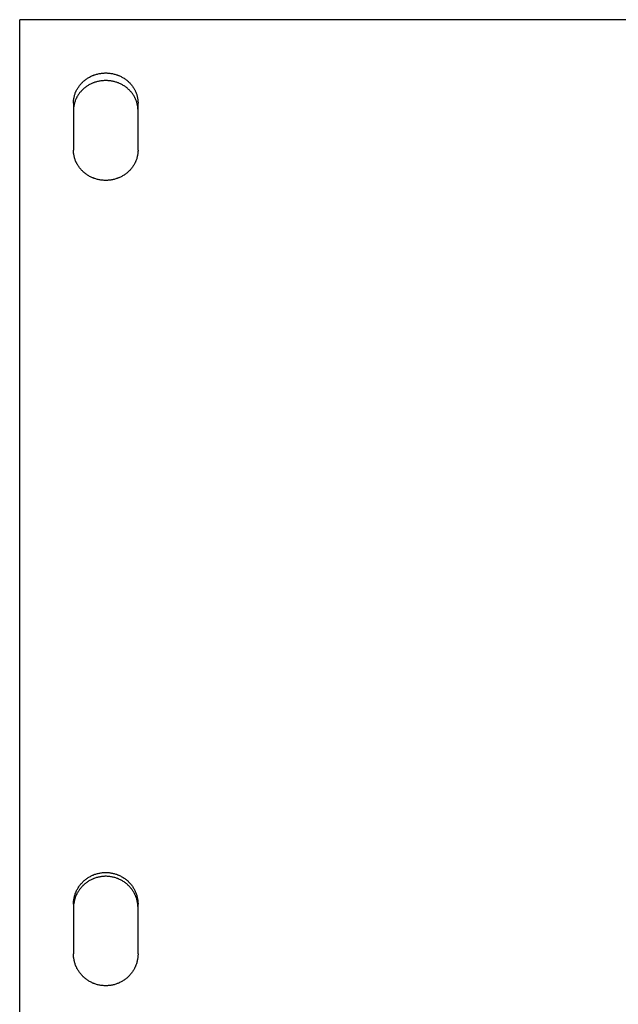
# Model space of a CAD drawing. Header units: inches. Extents: x 24 to 1128, y -69 to 748.
# Tile 114 of 256: x 168.54 to 173.76, y 303.09 to 311.67. Entities that reach past the tile are written whole.
import ezdxf

# ---------------------------------------------------------------- set-up
doc = ezdxf.new("R2010")
doc.units = ezdxf.units.IN
doc.header["$LTSCALE"] = 32
doc.header["$MEASUREMENT"] = 0
doc.layers.add('Visible (ANSI)', color=7, linetype='Continuous', lineweight=30)

msp = doc.modelspace()

# ---------------------------------------------------------------- linework, layer by layer
at = {"layer": 'Visible (ANSI)'}
for p, q in [((184.54037, 311.67132), (168.54037, 311.67132)), ((168.54037, 295.50722), (168.54037, 311.67132)), ((169.00912, 310.94441), (169.00912, 310.53476)), ((169.57162, 310.53476), (169.57162, 310.94441)), ((169.00912, 303.96076), (169.00912, 303.52877)), ((169.57162, 303.52877), (169.57162, 303.96076))]:
    msp.add_line(p, q, dxfattribs=at)
for points, knots in [([(169.00912, 310.94441), (169.00912, 310.949), (169.00925, 310.95358), (169.0095, 310.95816), (169.00976, 310.96274), (169.01015, 310.96731), (169.01066, 310.97187), (169.01117, 310.97643), (169.01181, 310.98098), (169.01258, 310.9855), (169.01335, 310.99003), (169.01424, 310.99454), (169.01527, 310.99902), (169.01629, 311.0035), (169.01743, 311.00796), (169.0187, 311.01239), (169.01997, 311.01681), (169.02137, 311.02121), (169.02288, 311.02557), (169.0244, 311.02992), (169.02604, 311.03424), (169.0278, 311.03852), (169.02859, 311.04044), (169.0294, 311.04235), (169.03024, 311.04425), (169.03127, 311.04659), (169.03233, 311.04891), (169.03343, 311.05122), (169.03543, 311.05541), (169.03755, 311.05954), (169.03977, 311.06362), (169.042, 311.0677), (169.04435, 311.07173), (169.0468, 311.07569), (169.04925, 311.07966), (169.05182, 311.08357), (169.05449, 311.0874), (169.05717, 311.09124), (169.05995, 311.09502), (169.06283, 311.09872), (169.06572, 311.10243), (169.06871, 311.10606), (169.0718, 311.10962), (169.07488, 311.11317), (169.07807, 311.11665), (169.08136, 311.12006), (169.08464, 311.12346), (169.08802, 311.12678), (169.0915, 311.13002), (169.09166, 311.13017), (169.09182, 311.13032), (169.09198, 311.13047), (169.0953, 311.13355), (169.0987, 311.13655), (169.10218, 311.13947), (169.10583, 311.14253), (169.10956, 311.1455), (169.11337, 311.14838), (169.11719, 311.15126), (169.12108, 311.15405), (169.12505, 311.15674), (169.12903, 311.15943), (169.13307, 311.16202), (169.13719, 311.16451), (169.1413, 311.167), (169.14549, 311.16939), (169.14974, 311.17168), (169.15399, 311.17397), (169.15831, 311.17615), (169.16268, 311.17823), (169.16705, 311.1803), (169.17149, 311.18227), (169.17597, 311.18413), (169.17864, 311.18524), (169.18132, 311.1863), (169.18402, 311.18733), (169.18586, 311.18803), (169.18772, 311.18872), (169.18958, 311.18938), (169.19417, 311.19102), (169.19879, 311.19255), (169.20346, 311.19396), (169.20813, 311.19538), (169.21284, 311.19668), (169.21758, 311.19786), (169.22232, 311.19904), (169.22709, 311.20011), (169.23189, 311.20106), (169.23669, 311.20201), (169.24152, 311.20285), (169.24637, 311.20356), (169.25122, 311.20428), (169.25609, 311.20487), (169.26097, 311.20535), (169.26585, 311.20583), (169.27074, 311.20619), (169.27565, 311.20643), (169.28055, 311.20667), (169.28546, 311.20679), (169.29037, 311.20679), (169.29104, 311.20679), (169.29171, 311.20678), (169.29238, 311.20678), (169.29662, 311.20675), (169.30086, 311.20663), (169.30509, 311.20643), (169.30999, 311.20619), (169.31489, 311.20583), (169.31977, 311.20535), (169.32465, 311.20487), (169.32952, 311.20428), (169.33437, 311.20356), (169.33922, 311.20285), (169.34404, 311.20201), (169.34884, 311.20106), (169.35365, 311.20011), (169.35842, 311.19904), (169.36316, 311.19786), (169.3679, 311.19668), (169.37261, 311.19538), (169.37728, 311.19396), (169.38194, 311.19255), (169.38657, 311.19102), (169.39116, 311.18938), (169.39308, 311.1887), (169.39498, 311.18799), (169.39688, 311.18727), (169.39953, 311.18626), (169.40216, 311.18522), (169.40476, 311.18413), (169.40925, 311.18227), (169.41368, 311.1803), (169.41805, 311.17823), (169.42243, 311.17615), (169.42675, 311.17397), (169.43099, 311.17168), (169.43525, 311.16939), (169.43943, 311.167), (169.44355, 311.16451), (169.44767, 311.16202), (169.45171, 311.15943), (169.45568, 311.15674), (169.45965, 311.15405), (169.46355, 311.15126), (169.46737, 311.14838), (169.47118, 311.1455), (169.47491, 311.14253), (169.47856, 311.13947), (169.48056, 311.13779), (169.48253, 311.13609), (169.48448, 311.13435), (169.48609, 311.13293), (169.48767, 311.13148), (169.48924, 311.13002), (169.49272, 311.12678), (169.4961, 311.12346), (169.49938, 311.12006), (169.50267, 311.11665), (169.50585, 311.11317), (169.50894, 311.10962), (169.51203, 311.10606), (169.51502, 311.10243), (169.51791, 311.09872), (169.52079, 311.09502), (169.52357, 311.09125), (169.52625, 311.0874), (169.52892, 311.08357), (169.53148, 311.07966), (169.53394, 311.07569), (169.53639, 311.07173), (169.53873, 311.0677), (169.54097, 311.06362), (169.54271, 311.06043), (169.54438, 311.05721), (169.54598, 311.05395), (169.54643, 311.05304), (169.54687, 311.05213), (169.5473, 311.05122), (169.5493, 311.04703), (169.55118, 311.0428), (169.55294, 311.03852), (169.5547, 311.03425), (169.55634, 311.02993), (169.55785, 311.02557), (169.55937, 311.02121), (169.56077, 311.01682), (169.56204, 311.01239), (169.56318, 311.00839), (169.56423, 311.00437), (169.56517, 311.00032), (169.56527, 310.99989), (169.56537, 310.99946), (169.56547, 310.99902), (169.56649, 310.99454), (169.56739, 310.99003), (169.56816, 310.9855), (169.56892, 310.98097), (169.56957, 310.97643), (169.57008, 310.97187), (169.57059, 310.96731), (169.57098, 310.96274), (169.57123, 310.95816), (169.57149, 310.95358), (169.57162, 310.94899), (169.57162, 310.94441)], [0, 0, 0, 0, 0.0375338, 0.0375338, 0.0375338, 0.0751179, 0.0751179, 0.0751179, 0.1127326, 0.1127326, 0.1127326, 0.1503562, 0.1503562, 0.1503562, 0.1879645, 0.1879645, 0.1879645, 0.2255309, 0.2255309, 0.2255309, 0.2630259, 0.2630259, 0.2630259, 0.2798106, 0.2798106, 0.2798106, 0.3004493, 0.3004493, 0.3004493, 0.3379287, 0.3379287, 0.3379287, 0.3754615, 0.3754615, 0.3754615, 0.4130229, 0.4130229, 0.4130229, 0.450587, 0.450587, 0.450587, 0.4881274, 0.4881274, 0.4881274, 0.5256175, 0.5256175, 0.5256175, 0.5630318, 0.5630318, 0.5630318, 0.564774, 0.564774, 0.564774, 0.6004411, 0.6004411, 0.6004411, 0.6379268, 0.6379268, 0.6379268, 0.6754533, 0.6754533, 0.6754533, 0.7129876, 0.7129876, 0.7129876, 0.7505009, 0.7505009, 0.7505009, 0.7879694, 0.7879694, 0.7879694, 0.8253763, 0.8253763, 0.8253763, 0.8475498, 0.8475498, 0.8475498, 0.8627288, 0.8627288, 0.8627288, 0.9001555, 0.9001555, 0.9001555, 0.9376465, 0.9376465, 0.9376465, 0.975161, 0.975161, 0.975161, 1.0126663, 1.0126663, 1.0126663, 1.0501387, 1.0501387, 1.0501387, 1.0875623, 1.0875623, 1.0875623, 1.1249275, 1.1249275, 1.1249275, 1.1300195, 1.1300195, 1.1300195, 1.1622761, 1.1622761, 1.1622761, 1.1996813, 1.1996813, 1.1996813, 1.2371359, 1.2371359, 1.2371359, 1.274625, 1.274625, 1.274625, 1.3121256, 1.3121256, 1.3121256, 1.349606, 1.349606, 1.349606, 1.3870263, 1.3870263, 1.3870263, 1.4026421, 1.4026421, 1.4026421, 1.4243744, 1.4243744, 1.4243744, 1.4617728, 1.4617728, 1.4617728, 1.4992285, 1.4992285, 1.4992285, 1.5367238, 1.5367238, 1.5367238, 1.5742344, 1.5742344, 1.5742344, 1.6117307, 1.6117307, 1.6117307, 1.6491793, 1.6491793, 1.6491793, 1.6696603, 1.6696603, 1.6696603, 1.6865644, 1.6865644, 1.6865644, 1.7240046, 1.7240046, 1.7240046, 1.7615052, 1.7615052, 1.7615052, 1.7990407, 1.7990407, 1.7990407, 1.8365849, 1.8365849, 1.8365849, 1.8741116, 1.8741116, 1.8741116, 1.9115949, 1.9115949, 1.9115949, 1.9408536, 1.9408536, 1.9408536, 1.9490138, 1.9490138, 1.9490138, 1.9864405, 1.9864405, 1.9864405, 2.023891, 2.023891, 2.023891, 2.0613394, 2.0613394, 2.0613394, 2.0951394, 2.0951394, 2.0951394, 2.0987624, 2.0987624, 2.0987624, 2.1362026, 2.1362026, 2.1362026, 2.1736806, 2.1736806, 2.1736806, 2.211174, 2.211174, 2.211174, 2.2486619, 2.2486619, 2.2486619, 2.2486619]), ([(169.57162, 310.87944), (169.57162, 310.884), (169.57149, 310.88857), (169.57123, 310.89312), (169.57098, 310.89768), (169.57059, 310.90223), (169.57008, 310.90677), (169.56957, 310.91131), (169.56892, 310.91583), (169.56816, 310.92034), (169.56739, 310.92484), (169.56649, 310.92933), (169.56547, 310.93379), (169.56445, 310.93825), (169.56331, 310.94269), (169.56204, 310.9471), (169.56077, 310.9515), (169.55937, 310.95587), (169.55785, 310.96022), (169.55634, 310.96455), (169.5547, 310.96885), (169.55294, 310.97311), (169.55221, 310.97487), (169.55147, 310.97662), (169.5507, 310.97836), (169.54961, 310.98084), (169.54848, 310.9833), (169.5473, 310.98574), (169.54531, 310.98991), (169.54319, 310.99403), (169.54097, 310.99809), (169.53873, 311.00215), (169.53639, 311.00616), (169.53394, 311.0101), (169.53148, 311.01405), (169.52892, 311.01794), (169.52625, 311.02176), (169.52357, 311.02558), (169.52079, 311.02934), (169.51791, 311.03303), (169.51502, 311.03671), (169.51203, 311.04033), (169.50894, 311.04387), (169.50585, 311.04741), (169.50267, 311.05087), (169.49938, 311.05426), (169.49615, 311.05759), (169.49283, 311.06084), (169.48941, 311.06402), (169.48588, 311.0673), (169.48226, 311.07048), (169.47856, 311.07358), (169.47491, 311.07663), (169.47118, 311.07959), (169.46737, 311.08245), (169.46355, 311.08532), (169.45965, 311.08809), (169.45568, 311.09077), (169.45171, 311.09344), (169.44767, 311.09602), (169.44355, 311.0985), (169.43943, 311.10098), (169.43525, 311.10336), (169.43099, 311.10564), (169.42675, 311.10791), (169.42243, 311.11009), (169.41805, 311.11215), (169.41368, 311.11422), (169.40925, 311.11618), (169.40476, 311.11803), (169.40232, 311.11904), (169.39986, 311.12002), (169.39738, 311.12097), (169.39532, 311.12175), (169.39324, 311.12252), (169.39116, 311.12326), (169.38657, 311.12489), (169.38194, 311.12641), (169.37728, 311.12782), (169.37261, 311.12922), (169.3679, 311.13052), (169.36316, 311.13169), (169.35842, 311.13287), (169.35365, 311.13394), (169.34884, 311.13488), (169.34404, 311.13583), (169.33922, 311.13666), (169.33437, 311.13737), (169.32952, 311.13808), (169.32465, 311.13868), (169.31977, 311.13915), (169.31489, 311.13963), (169.30999, 311.13998), (169.30509, 311.14022), (169.30019, 311.14046), (169.29528, 311.14058), (169.29037, 311.14058), (169.28978, 311.14058), (169.28919, 311.14058), (169.2886, 311.14058), (169.28428, 311.14055), (169.27996, 311.14043), (169.27565, 311.14022), (169.27074, 311.13998), (169.26585, 311.13963), (169.26097, 311.13915), (169.25609, 311.13868), (169.25122, 311.13808), (169.24637, 311.13737), (169.24152, 311.13666), (169.23669, 311.13583), (169.23189, 311.13488), (169.22709, 311.13394), (169.22232, 311.13287), (169.21758, 311.13169), (169.21284, 311.13052), (169.20813, 311.12922), (169.20346, 311.12782), (169.19879, 311.12641), (169.19417, 311.12489), (169.18958, 311.12326), (169.18758, 311.12255), (169.18559, 311.12182), (169.18361, 311.12106), (169.18105, 311.12009), (169.1785, 311.11908), (169.17597, 311.11803), (169.17149, 311.11618), (169.16706, 311.11422), (169.16268, 311.11215), (169.15831, 311.11009), (169.15399, 311.10791), (169.14974, 311.10564), (169.14549, 311.10336), (169.14131, 311.10098), (169.13719, 311.0985), (169.13307, 311.09602), (169.12903, 311.09344), (169.12505, 311.09077), (169.12109, 311.08809), (169.11719, 311.08532), (169.11337, 311.08245), (169.10956, 311.07959), (169.10583, 311.07663), (169.10218, 311.07358), (169.10003, 311.07178), (169.09791, 311.06996), (169.09582, 311.0681), (169.09437, 311.06681), (169.09292, 311.0655), (169.0915, 311.06417), (169.08802, 311.06095), (169.08464, 311.05764), (169.08136, 311.05426), (169.07807, 311.05087), (169.07488, 311.04741), (169.0718, 311.04387), (169.06871, 311.04033), (169.06572, 311.03671), (169.06283, 311.03303), (169.05995, 311.02934), (169.05717, 311.02558), (169.05449, 311.02176), (169.05182, 311.01794), (169.04926, 311.01405), (169.0468, 311.0101), (169.04435, 311.00616), (169.042, 311.00215), (169.03977, 310.99809), (169.03794, 310.99474), (169.03618, 310.99135), (169.03449, 310.98793), (169.03414, 310.9872), (169.03378, 310.98647), (169.03343, 310.98574), (169.03144, 310.98158), (169.02956, 310.97736), (169.0278, 310.97311), (169.02604, 310.96885), (169.0244, 310.96455), (169.02288, 310.96022), (169.02137, 310.95588), (169.01997, 310.9515), (169.0187, 310.9471), (169.01753, 310.94303), (169.01646, 310.93893), (169.0155, 310.9348), (169.01542, 310.93447), (169.01534, 310.93413), (169.01527, 310.93379), (169.01424, 310.92933), (169.01335, 310.92484), (169.01258, 310.92034), (169.01181, 310.91583), (169.01117, 310.91131), (169.01066, 310.90677), (169.01015, 310.90223), (169.00976, 310.89768), (169.0095, 310.89312), (169.00925, 310.88857), (169.00912, 310.884), (169.00912, 310.87944)], [0, 0, 0, 0, 0.0373586, 0.0373586, 0.0373586, 0.0747701, 0.0747701, 0.0747701, 0.1122148, 0.1122148, 0.1122148, 0.1496709, 0.1496709, 0.1496709, 0.1871144, 0.1871144, 0.1871144, 0.2245187, 0.2245187, 0.2245187, 0.2618544, 0.2618544, 0.2618544, 0.2772413, 0.2772413, 0.2772413, 0.2991263, 0.2991263, 0.2991263, 0.3364637, 0.3364637, 0.3364637, 0.3738614, 0.3738614, 0.3738614, 0.4112945, 0.4112945, 0.4112945, 0.448737, 0.448737, 0.448737, 0.4861623, 0.4861623, 0.4861623, 0.5235439, 0.5235439, 0.5235439, 0.5602595, 0.5602595, 0.5602595, 0.5981821, 0.5981821, 0.5981821, 0.6355906, 0.6355906, 0.6355906, 0.6730459, 0.6730459, 0.6730459, 0.7105155, 0.7105155, 0.7105155, 0.7479705, 0.7479705, 0.7479705, 0.7853877, 0.7853877, 0.7853877, 0.8227503, 0.8227503, 0.8227503, 0.8431011, 0.8431011, 0.8431011, 0.8600691, 0.8600691, 0.8600691, 0.8974681, 0.8974681, 0.8974681, 0.9349314, 0.9349314, 0.9349314, 0.9724193, 0.9724193, 0.9724193, 1.0099003, 1.0099003, 1.0099003, 1.0473516, 1.0473516, 1.0473516, 1.0847584, 1.0847584, 1.0847584, 1.1221121, 1.1221121, 1.1221121, 1.1266091, 1.1266091, 1.1266091, 1.1594519, 1.1594519, 1.1594519, 1.1968422, 1.1968422, 1.1968422, 1.2342763, 1.2342763, 1.2342763, 1.2717406, 1.2717406, 1.2717406, 1.3092132, 1.3092132, 1.3092132, 1.3466636, 1.3466636, 1.3466636, 1.3840531, 1.3840531, 1.3840531, 1.4003166, 1.4003166, 1.4003166, 1.4213674, 1.4213674, 1.4213674, 1.4587246, 1.4587246, 1.4587246, 1.4961321, 1.4961321, 1.4961321, 1.5335722, 1.5335722, 1.5335722, 1.5710203, 1.5710203, 1.5710203, 1.6084468, 1.6084468, 1.6084468, 1.6458183, 1.6458183, 1.6458183, 1.667778, 1.667778, 1.667778, 1.6831155, 1.6831155, 1.6831155, 1.7204555, 1.7204555, 1.7204555, 1.7578485, 1.7578485, 1.7578485, 1.795269, 1.795269, 1.795269, 1.8326911, 1.8326911, 1.8326911, 1.8700886, 1.8700886, 1.8700886, 1.9074359, 1.9074359, 1.9074359, 1.9381946, 1.9381946, 1.9381946, 1.944711, 1.944711, 1.944711, 1.981984, 1.981984, 1.981984, 2.0192766, 2.0192766, 2.0192766, 2.0565625, 2.0565625, 2.0565625, 2.0910087, 2.0910087, 2.0910087, 2.093818, 2.093818, 2.093818, 2.131085, 2.131085, 2.131085, 2.1683881, 2.1683881, 2.1683881, 2.205705, 2.205705, 2.205705, 2.243015, 2.243015, 2.243015, 2.243015]), ([(169.57162, 310.53476), (169.57162, 310.53015), (169.57149, 310.52554), (169.57123, 310.52094), (169.57098, 310.51634), (169.57059, 310.51175), (169.57008, 310.50717), (169.56957, 310.50258), (169.56892, 310.49801), (169.56816, 310.49346), (169.56739, 310.48891), (169.56649, 310.48438), (169.56547, 310.47987), (169.56445, 310.47536), (169.56331, 310.47088), (169.56204, 310.46642), (169.56077, 310.46197), (169.55937, 310.45755), (169.55785, 310.45317), (169.55634, 310.44879), (169.5547, 310.44444), (169.55294, 310.44013), (169.55215, 310.4382), (169.55134, 310.43628), (169.5505, 310.43436), (169.54947, 310.43201), (169.5484, 310.42967), (169.5473, 310.42735), (169.54531, 310.42313), (169.54319, 310.41897), (169.54097, 310.41486), (169.53874, 310.41075), (169.53639, 310.4067), (169.53394, 310.4027), (169.53148, 310.39871), (169.52892, 310.39477), (169.52625, 310.39091), (169.52357, 310.38704), (169.52079, 310.38323), (169.51791, 310.3795), (169.51502, 310.37577), (169.51203, 310.37211), (169.50894, 310.36852), (169.50585, 310.36494), (169.50267, 310.36143), (169.49938, 310.35799), (169.4961, 310.35457), (169.49272, 310.35122), (169.48924, 310.34795), (169.48908, 310.3478), (169.48892, 310.34765), (169.48876, 310.3475), (169.48544, 310.34439), (169.48204, 310.34136), (169.47856, 310.33842), (169.47491, 310.33533), (169.47118, 310.33233), (169.46737, 310.32943), (169.46355, 310.32652), (169.45965, 310.32371), (169.45568, 310.321), (169.45171, 310.31829), (169.44767, 310.31567), (169.44355, 310.31315), (169.43943, 310.31064), (169.43525, 310.30823), (169.43099, 310.30592), (169.42675, 310.30361), (169.42243, 310.30141), (169.41805, 310.29931), (169.41368, 310.29721), (169.40925, 310.29523), (169.40476, 310.29335), (169.4021, 310.29223), (169.39942, 310.29115), (169.39672, 310.29012), (169.39488, 310.28941), (169.39302, 310.28872), (169.39116, 310.28804), (169.38657, 310.28639), (169.38194, 310.28485), (169.37728, 310.28342), (169.37261, 310.28199), (169.3679, 310.28068), (169.36316, 310.27948), (169.35842, 310.27829), (169.35365, 310.27721), (169.34884, 310.27625), (169.34404, 310.27529), (169.33922, 310.27445), (169.33437, 310.27373), (169.32952, 310.273), (169.32465, 310.2724), (169.31977, 310.27192), (169.31489, 310.27143), (169.30999, 310.27107), (169.30509, 310.27083), (169.30019, 310.27059), (169.29528, 310.27047), (169.29037, 310.27047), (169.2897, 310.27047), (169.28903, 310.27047), (169.28836, 310.27047), (169.28412, 310.2705), (169.27988, 310.27062), (169.27565, 310.27083), (169.27074, 310.27107), (169.26585, 310.27143), (169.26097, 310.27192), (169.25609, 310.2724), (169.25122, 310.273), (169.24637, 310.27373), (169.24152, 310.27445), (169.23669, 310.27529), (169.23189, 310.27625), (169.22709, 310.27721), (169.22232, 310.27829), (169.21758, 310.27948), (169.21284, 310.28068), (169.20813, 310.28199), (169.20346, 310.28342), (169.19879, 310.28485), (169.19417, 310.28639), (169.18958, 310.28804), (169.18766, 310.28874), (169.18576, 310.28945), (169.18386, 310.29018), (169.18121, 310.2912), (169.17858, 310.29225), (169.17597, 310.29335), (169.17149, 310.29523), (169.16705, 310.29721), (169.16268, 310.29931), (169.15831, 310.30141), (169.15399, 310.30361), (169.14974, 310.30592), (169.14549, 310.30823), (169.14131, 310.31064), (169.13719, 310.31315), (169.13307, 310.31567), (169.12903, 310.31828), (169.12505, 310.321), (169.12108, 310.32371), (169.11719, 310.32652), (169.11337, 310.32943), (169.10956, 310.33233), (169.10583, 310.33533), (169.10218, 310.33842), (169.10018, 310.34011), (169.09821, 310.34183), (169.09626, 310.34358), (169.09465, 310.34502), (169.09306, 310.34648), (169.0915, 310.34795), (169.08802, 310.35122), (169.08464, 310.35457), (169.08136, 310.35799), (169.07807, 310.36143), (169.07488, 310.36494), (169.0718, 310.36852), (169.06871, 310.37211), (169.06572, 310.37577), (169.06283, 310.3795), (169.05995, 310.38323), (169.05717, 310.38704), (169.05449, 310.39091), (169.05182, 310.39477), (169.04926, 310.39871), (169.0468, 310.4027), (169.04435, 310.4067), (169.042, 310.41075), (169.03977, 310.41486), (169.03803, 310.41807), (169.03636, 310.42132), (169.03476, 310.4246), (169.03431, 310.42551), (169.03387, 310.42643), (169.03343, 310.42735), (169.03144, 310.43156), (169.02956, 310.43583), (169.0278, 310.44013), (169.02604, 310.44443), (169.0244, 310.44878), (169.02288, 310.45317), (169.02137, 310.45755), (169.01997, 310.46197), (169.0187, 310.46642), (169.01756, 310.47044), (169.01651, 310.47449), (169.01557, 310.47856), (169.01546, 310.479), (169.01536, 310.47943), (169.01527, 310.47987), (169.01424, 310.48438), (169.01335, 310.48891), (169.01258, 310.49346), (169.01181, 310.49802), (169.01117, 310.50259), (169.01066, 310.50717), (169.01015, 310.51175), (169.00976, 310.51634), (169.0095, 310.52094), (169.00925, 310.52554), (169.00912, 310.53015), (169.00912, 310.53476)], [0, 0, 0, 0, 0.0375338, 0.0375338, 0.0375338, 0.0751179, 0.0751179, 0.0751179, 0.1127326, 0.1127326, 0.1127326, 0.1503562, 0.1503562, 0.1503562, 0.1879645, 0.1879645, 0.1879645, 0.2255309, 0.2255309, 0.2255309, 0.2630259, 0.2630259, 0.2630259, 0.2798106, 0.2798106, 0.2798106, 0.3004493, 0.3004493, 0.3004493, 0.3379287, 0.3379287, 0.3379287, 0.3754615, 0.3754615, 0.3754615, 0.4130229, 0.4130229, 0.4130229, 0.450587, 0.450587, 0.450587, 0.4881274, 0.4881274, 0.4881274, 0.5256175, 0.5256175, 0.5256175, 0.5630318, 0.5630318, 0.5630318, 0.564774, 0.564774, 0.564774, 0.6004411, 0.6004411, 0.6004411, 0.6379268, 0.6379268, 0.6379268, 0.6754533, 0.6754533, 0.6754533, 0.7129876, 0.7129876, 0.7129876, 0.7505009, 0.7505009, 0.7505009, 0.7879694, 0.7879694, 0.7879694, 0.8253763, 0.8253763, 0.8253763, 0.8475498, 0.8475498, 0.8475498, 0.8627288, 0.8627288, 0.8627288, 0.9001555, 0.9001555, 0.9001555, 0.9376465, 0.9376465, 0.9376465, 0.975161, 0.975161, 0.975161, 1.0126663, 1.0126663, 1.0126663, 1.0501387, 1.0501387, 1.0501387, 1.0875623, 1.0875623, 1.0875623, 1.1249275, 1.1249275, 1.1249275, 1.1300195, 1.1300195, 1.1300195, 1.1622761, 1.1622761, 1.1622761, 1.1996813, 1.1996813, 1.1996813, 1.2371359, 1.2371359, 1.2371359, 1.274625, 1.274625, 1.274625, 1.3121256, 1.3121256, 1.3121256, 1.349606, 1.349606, 1.349606, 1.3870263, 1.3870263, 1.3870263, 1.4026421, 1.4026421, 1.4026421, 1.4243744, 1.4243744, 1.4243744, 1.4617728, 1.4617728, 1.4617728, 1.4992285, 1.4992285, 1.4992285, 1.5367238, 1.5367238, 1.5367238, 1.5742344, 1.5742344, 1.5742344, 1.6117307, 1.6117307, 1.6117307, 1.6491793, 1.6491793, 1.6491793, 1.6696603, 1.6696603, 1.6696603, 1.6865644, 1.6865644, 1.6865644, 1.7240046, 1.7240046, 1.7240046, 1.7615052, 1.7615052, 1.7615052, 1.7990407, 1.7990407, 1.7990407, 1.8365849, 1.8365849, 1.8365849, 1.8741116, 1.8741116, 1.8741116, 1.9115949, 1.9115949, 1.9115949, 1.9408536, 1.9408536, 1.9408536, 1.9490138, 1.9490138, 1.9490138, 1.9864405, 1.9864405, 1.9864405, 2.023891, 2.023891, 2.023891, 2.0613394, 2.0613394, 2.0613394, 2.0951394, 2.0951394, 2.0951394, 2.0987624, 2.0987624, 2.0987624, 2.1362026, 2.1362026, 2.1362026, 2.1736806, 2.1736806, 2.1736806, 2.211174, 2.211174, 2.211174, 2.2486619, 2.2486619, 2.2486619, 2.2486619]), ([(169.00912, 303.96076), (169.00912, 303.96561), (169.00925, 303.97045), (169.0095, 303.97528), (169.00976, 303.98012), (169.01015, 303.98495), (169.01066, 303.98976), (169.01117, 303.99457), (169.01181, 303.99937), (169.01258, 304.00415), (169.01335, 304.00894), (169.01424, 304.0137), (169.01527, 304.01843), (169.01629, 304.02317), (169.01743, 304.02787), (169.0187, 304.03255), (169.01997, 304.03722), (169.02137, 304.04186), (169.02288, 304.04647), (169.0244, 304.05107), (169.02604, 304.05563), (169.0278, 304.06016), (169.02859, 304.06218), (169.0294, 304.0642), (169.03024, 304.06621), (169.03127, 304.06868), (169.03233, 304.07113), (169.03343, 304.07357), (169.03543, 304.07799), (169.03755, 304.08236), (169.03977, 304.08667), (169.042, 304.09098), (169.04435, 304.09524), (169.0468, 304.09942), (169.04925, 304.10362), (169.05182, 304.10774), (169.05449, 304.1118), (169.05717, 304.11586), (169.05995, 304.11985), (169.06283, 304.12376), (169.06572, 304.12767), (169.06871, 304.13151), (169.0718, 304.13527), (169.07488, 304.13903), (169.07807, 304.14271), (169.08136, 304.14631), (169.08464, 304.1499), (169.08802, 304.15341), (169.0915, 304.15683), (169.09166, 304.15699), (169.09182, 304.15715), (169.09198, 304.15731), (169.0953, 304.16057), (169.0987, 304.16374), (169.10218, 304.16682), (169.10583, 304.17006), (169.10956, 304.1732), (169.11337, 304.17624), (169.11719, 304.17929), (169.12108, 304.18223), (169.12505, 304.18508), (169.12903, 304.18792), (169.13307, 304.19066), (169.13719, 304.19329), (169.1413, 304.19593), (169.14549, 304.19845), (169.14974, 304.20087), (169.15399, 304.20329), (169.15831, 304.2056), (169.16268, 304.2078), (169.16705, 304.20999), (169.17149, 304.21207), (169.17597, 304.21404), (169.17864, 304.21521), (169.18132, 304.21633), (169.18402, 304.21742), (169.18586, 304.21816), (169.18772, 304.21889), (169.18958, 304.21959), (169.19417, 304.22133), (169.19879, 304.22294), (169.20346, 304.22443), (169.20813, 304.22593), (169.21284, 304.2273), (169.21758, 304.22855), (169.22232, 304.2298), (169.22709, 304.23093), (169.23189, 304.23194), (169.23669, 304.23294), (169.24152, 304.23383), (169.24637, 304.23458), (169.25122, 304.23534), (169.25609, 304.23597), (169.26097, 304.23648), (169.26585, 304.23698), (169.27074, 304.23736), (169.27565, 304.23761), (169.28055, 304.23787), (169.28546, 304.23799), (169.29037, 304.23799), (169.29104, 304.23799), (169.29171, 304.23799), (169.29238, 304.23799), (169.29662, 304.23796), (169.30086, 304.23783), (169.30509, 304.23761), (169.30999, 304.23736), (169.31489, 304.23698), (169.31977, 304.23648), (169.32465, 304.23597), (169.32952, 304.23534), (169.33437, 304.23458), (169.33922, 304.23383), (169.34404, 304.23294), (169.34884, 304.23194), (169.35365, 304.23093), (169.35842, 304.2298), (169.36316, 304.22855), (169.3679, 304.2273), (169.37261, 304.22593), (169.37728, 304.22443), (169.38194, 304.22294), (169.38657, 304.22133), (169.39116, 304.21959), (169.39308, 304.21887), (169.39498, 304.21812), (169.39688, 304.21736), (169.39953, 304.21629), (169.40216, 304.21518), (169.40476, 304.21404), (169.40925, 304.21207), (169.41368, 304.20999), (169.41805, 304.2078), (169.42243, 304.2056), (169.42675, 304.20329), (169.43099, 304.20087), (169.43525, 304.19845), (169.43943, 304.19593), (169.44355, 304.19329), (169.44767, 304.19066), (169.45171, 304.18792), (169.45568, 304.18508), (169.45965, 304.18223), (169.46355, 304.17929), (169.46737, 304.17624), (169.47118, 304.1732), (169.47491, 304.17006), (169.47856, 304.16682), (169.48056, 304.16505), (169.48253, 304.16325), (169.48448, 304.16142), (169.48609, 304.15991), (169.48767, 304.15838), (169.48924, 304.15683), (169.49272, 304.15341), (169.4961, 304.1499), (169.49938, 304.14631), (169.50267, 304.14271), (169.50585, 304.13903), (169.50894, 304.13527), (169.51203, 304.13151), (169.51502, 304.12767), (169.51791, 304.12376), (169.52079, 304.11985), (169.52357, 304.11586), (169.52625, 304.1118), (169.52892, 304.10774), (169.53148, 304.10362), (169.53394, 304.09942), (169.53639, 304.09524), (169.53873, 304.09098), (169.54097, 304.08667), (169.54271, 304.0833), (169.54438, 304.0799), (169.54598, 304.07645), (169.54643, 304.07549), (169.54687, 304.07453), (169.5473, 304.07357), (169.5493, 304.06914), (169.55118, 304.06467), (169.55294, 304.06016), (169.5547, 304.05564), (169.55634, 304.05107), (169.55785, 304.04647), (169.55937, 304.04187), (169.56077, 304.03723), (169.56204, 304.03255), (169.56318, 304.02833), (169.56423, 304.02408), (169.56517, 304.01981), (169.56527, 304.01935), (169.56537, 304.01889), (169.56547, 304.01843), (169.56649, 304.01369), (169.56739, 304.00893), (169.56816, 304.00415), (169.56892, 303.99937), (169.56957, 303.99457), (169.57008, 303.98976), (169.57059, 303.98494), (169.57098, 303.98011), (169.57123, 303.97528), (169.57149, 303.97045), (169.57162, 303.9656), (169.57162, 303.96076)], [0, 0, 0, 0, 0.0375338, 0.0375338, 0.0375338, 0.0751179, 0.0751179, 0.0751179, 0.1127326, 0.1127326, 0.1127326, 0.1503562, 0.1503562, 0.1503562, 0.1879645, 0.1879645, 0.1879645, 0.2255309, 0.2255309, 0.2255309, 0.2630259, 0.2630259, 0.2630259, 0.2798106, 0.2798106, 0.2798106, 0.3004493, 0.3004493, 0.3004493, 0.3379287, 0.3379287, 0.3379287, 0.3754615, 0.3754615, 0.3754615, 0.4130229, 0.4130229, 0.4130229, 0.450587, 0.450587, 0.450587, 0.4881274, 0.4881274, 0.4881274, 0.5256175, 0.5256175, 0.5256175, 0.5630318, 0.5630318, 0.5630318, 0.564774, 0.564774, 0.564774, 0.6004411, 0.6004411, 0.6004411, 0.6379268, 0.6379268, 0.6379268, 0.6754533, 0.6754533, 0.6754533, 0.7129876, 0.7129876, 0.7129876, 0.7505009, 0.7505009, 0.7505009, 0.7879694, 0.7879694, 0.7879694, 0.8253763, 0.8253763, 0.8253763, 0.8475498, 0.8475498, 0.8475498, 0.8627288, 0.8627288, 0.8627288, 0.9001555, 0.9001555, 0.9001555, 0.9376465, 0.9376465, 0.9376465, 0.975161, 0.975161, 0.975161, 1.0126663, 1.0126663, 1.0126663, 1.0501387, 1.0501387, 1.0501387, 1.0875623, 1.0875623, 1.0875623, 1.1249275, 1.1249275, 1.1249275, 1.1300195, 1.1300195, 1.1300195, 1.1622761, 1.1622761, 1.1622761, 1.1996813, 1.1996813, 1.1996813, 1.2371359, 1.2371359, 1.2371359, 1.274625, 1.274625, 1.274625, 1.3121256, 1.3121256, 1.3121256, 1.349606, 1.349606, 1.349606, 1.3870263, 1.3870263, 1.3870263, 1.4026421, 1.4026421, 1.4026421, 1.4243744, 1.4243744, 1.4243744, 1.4617728, 1.4617728, 1.4617728, 1.4992285, 1.4992285, 1.4992285, 1.5367238, 1.5367238, 1.5367238, 1.5742344, 1.5742344, 1.5742344, 1.6117307, 1.6117307, 1.6117307, 1.6491793, 1.6491793, 1.6491793, 1.6696603, 1.6696603, 1.6696603, 1.6865644, 1.6865644, 1.6865644, 1.7240046, 1.7240046, 1.7240046, 1.7615052, 1.7615052, 1.7615052, 1.7990407, 1.7990407, 1.7990407, 1.8365849, 1.8365849, 1.8365849, 1.8741116, 1.8741116, 1.8741116, 1.9115949, 1.9115949, 1.9115949, 1.9408536, 1.9408536, 1.9408536, 1.9490138, 1.9490138, 1.9490138, 1.9864405, 1.9864405, 1.9864405, 2.023891, 2.023891, 2.023891, 2.0613394, 2.0613394, 2.0613394, 2.0951394, 2.0951394, 2.0951394, 2.0987624, 2.0987624, 2.0987624, 2.1362026, 2.1362026, 2.1362026, 2.1736806, 2.1736806, 2.1736806, 2.211174, 2.211174, 2.211174, 2.2486619, 2.2486619, 2.2486619, 2.2486619]), ([(169.57162, 303.92866), (169.57162, 303.93348), (169.57149, 303.9383), (169.57123, 303.94311), (169.57098, 303.94793), (169.57059, 303.95273), (169.57008, 303.95752), (169.56957, 303.96232), (169.56892, 303.96709), (169.56816, 303.97185), (169.56739, 303.97661), (169.56649, 303.98135), (169.56547, 303.98606), (169.56445, 303.99077), (169.56331, 303.99546), (169.56204, 304.00011), (169.56077, 304.00476), (169.55937, 304.00938), (169.55785, 304.01397), (169.55634, 304.01854), (169.5547, 304.02309), (169.55294, 304.02759), (169.55221, 304.02944), (169.55147, 304.03129), (169.5507, 304.03313), (169.54961, 304.03575), (169.54848, 304.03836), (169.5473, 304.04094), (169.54531, 304.04534), (169.54319, 304.04969), (169.54097, 304.05398), (169.53873, 304.05827), (169.53639, 304.0625), (169.53394, 304.06667), (169.53148, 304.07085), (169.52892, 304.07495), (169.52625, 304.07899), (169.52357, 304.08303), (169.52079, 304.087), (169.51791, 304.09089), (169.51502, 304.09479), (169.51203, 304.09861), (169.50894, 304.10235), (169.50585, 304.10609), (169.50267, 304.10975), (169.49938, 304.11334), (169.49615, 304.11685), (169.49283, 304.12029), (169.48941, 304.12365), (169.48588, 304.12711), (169.48226, 304.13048), (169.47856, 304.13375), (169.47491, 304.13698), (169.47118, 304.1401), (169.46737, 304.14313), (169.46355, 304.14616), (169.45965, 304.14909), (169.45568, 304.15192), (169.45171, 304.15475), (169.44767, 304.15748), (169.44355, 304.1601), (169.43943, 304.16272), (169.43525, 304.16524), (169.43099, 304.16764), (169.42675, 304.17005), (169.42243, 304.17235), (169.41805, 304.17453), (169.41368, 304.17672), (169.40925, 304.17879), (169.40476, 304.18075), (169.40232, 304.18182), (169.39986, 304.18285), (169.39738, 304.18385), (169.39532, 304.18468), (169.39324, 304.18549), (169.39116, 304.18627), (169.38657, 304.188), (169.38194, 304.18961), (169.37728, 304.19109), (169.37261, 304.19258), (169.3679, 304.19395), (169.36316, 304.19519), (169.35842, 304.19644), (169.35365, 304.19756), (169.34884, 304.19856), (169.34404, 304.19956), (169.33922, 304.20044), (169.33437, 304.20119), (169.32952, 304.20195), (169.32465, 304.20258), (169.31977, 304.20308), (169.31489, 304.20358), (169.30999, 304.20396), (169.30509, 304.20421), (169.30019, 304.20446), (169.29528, 304.20459), (169.29037, 304.20459), (169.28978, 304.20459), (169.28919, 304.20459), (169.2886, 304.20458), (169.28428, 304.20456), (169.27996, 304.20443), (169.27565, 304.20421), (169.27074, 304.20396), (169.26585, 304.20358), (169.26097, 304.20308), (169.25609, 304.20258), (169.25122, 304.20195), (169.24637, 304.20119), (169.24152, 304.20044), (169.23669, 304.19956), (169.23189, 304.19856), (169.22709, 304.19756), (169.22232, 304.19644), (169.21758, 304.19519), (169.21284, 304.19395), (169.20813, 304.19258), (169.20346, 304.19109), (169.19879, 304.18961), (169.19417, 304.188), (169.18958, 304.18627), (169.18758, 304.18552), (169.18559, 304.18475), (169.18361, 304.18395), (169.18105, 304.18292), (169.1785, 304.18185), (169.17597, 304.18075), (169.17149, 304.17879), (169.16706, 304.17672), (169.16268, 304.17453), (169.15831, 304.17235), (169.15399, 304.17005), (169.14974, 304.16764), (169.14549, 304.16524), (169.14131, 304.16272), (169.13719, 304.1601), (169.13307, 304.15748), (169.12903, 304.15475), (169.12505, 304.15192), (169.12109, 304.14909), (169.11719, 304.14616), (169.11337, 304.14313), (169.10956, 304.1401), (169.10583, 304.13698), (169.10218, 304.13375), (169.10003, 304.13186), (169.09791, 304.12993), (169.09582, 304.12797), (169.09437, 304.1266), (169.09292, 304.12521), (169.0915, 304.12381), (169.08802, 304.1204), (169.08464, 304.11691), (169.08136, 304.11334), (169.07807, 304.10976), (169.07488, 304.10609), (169.0718, 304.10235), (169.06871, 304.09861), (169.06572, 304.09479), (169.06283, 304.09089), (169.05995, 304.087), (169.05717, 304.08303), (169.05449, 304.07899), (169.05182, 304.07495), (169.04926, 304.07085), (169.0468, 304.06667), (169.04435, 304.06251), (169.042, 304.05827), (169.03977, 304.05398), (169.03794, 304.05044), (169.03618, 304.04686), (169.03449, 304.04324), (169.03414, 304.04248), (169.03378, 304.04171), (169.03343, 304.04094), (169.03144, 304.03653), (169.02956, 304.03208), (169.0278, 304.02759), (169.02604, 304.02309), (169.0244, 304.01855), (169.02288, 304.01397), (169.02137, 304.00939), (169.01997, 304.00477), (169.0187, 304.00011), (169.01753, 303.99581), (169.01646, 303.99148), (169.0155, 303.98713), (169.01542, 303.98677), (169.01534, 303.98642), (169.01527, 303.98606), (169.01424, 303.98135), (169.01335, 303.97661), (169.01258, 303.97185), (169.01181, 303.96709), (169.01117, 303.96231), (169.01066, 303.95752), (169.01015, 303.95273), (169.00976, 303.94792), (169.0095, 303.94311), (169.00925, 303.9383), (169.00912, 303.93348), (169.00912, 303.92866)], [0, 0, 0, 0, 0.0373586, 0.0373586, 0.0373586, 0.0747701, 0.0747701, 0.0747701, 0.1122148, 0.1122148, 0.1122148, 0.1496709, 0.1496709, 0.1496709, 0.1871144, 0.1871144, 0.1871144, 0.2245187, 0.2245187, 0.2245187, 0.2618544, 0.2618544, 0.2618544, 0.2772413, 0.2772413, 0.2772413, 0.2991263, 0.2991263, 0.2991263, 0.3364637, 0.3364637, 0.3364637, 0.3738614, 0.3738614, 0.3738614, 0.4112945, 0.4112945, 0.4112945, 0.448737, 0.448737, 0.448737, 0.4861623, 0.4861623, 0.4861623, 0.5235439, 0.5235439, 0.5235439, 0.5602595, 0.5602595, 0.5602595, 0.5981821, 0.5981821, 0.5981821, 0.6355906, 0.6355906, 0.6355906, 0.6730459, 0.6730459, 0.6730459, 0.7105155, 0.7105155, 0.7105155, 0.7479705, 0.7479705, 0.7479705, 0.7853877, 0.7853877, 0.7853877, 0.8227503, 0.8227503, 0.8227503, 0.8431011, 0.8431011, 0.8431011, 0.8600691, 0.8600691, 0.8600691, 0.8974681, 0.8974681, 0.8974681, 0.9349314, 0.9349314, 0.9349314, 0.9724193, 0.9724193, 0.9724193, 1.0099003, 1.0099003, 1.0099003, 1.0473516, 1.0473516, 1.0473516, 1.0847584, 1.0847584, 1.0847584, 1.1221121, 1.1221121, 1.1221121, 1.1266091, 1.1266091, 1.1266091, 1.1594519, 1.1594519, 1.1594519, 1.1968422, 1.1968422, 1.1968422, 1.2342763, 1.2342763, 1.2342763, 1.2717406, 1.2717406, 1.2717406, 1.3092132, 1.3092132, 1.3092132, 1.3466636, 1.3466636, 1.3466636, 1.3840531, 1.3840531, 1.3840531, 1.4003166, 1.4003166, 1.4003166, 1.4213674, 1.4213674, 1.4213674, 1.4587246, 1.4587246, 1.4587246, 1.4961321, 1.4961321, 1.4961321, 1.5335722, 1.5335722, 1.5335722, 1.5710203, 1.5710203, 1.5710203, 1.6084468, 1.6084468, 1.6084468, 1.6458183, 1.6458183, 1.6458183, 1.667778, 1.667778, 1.667778, 1.6831155, 1.6831155, 1.6831155, 1.7204555, 1.7204555, 1.7204555, 1.7578485, 1.7578485, 1.7578485, 1.795269, 1.795269, 1.795269, 1.8326911, 1.8326911, 1.8326911, 1.8700886, 1.8700886, 1.8700886, 1.9074359, 1.9074359, 1.9074359, 1.9381946, 1.9381946, 1.9381946, 1.944711, 1.944711, 1.944711, 1.981984, 1.981984, 1.981984, 2.0192766, 2.0192766, 2.0192766, 2.0565625, 2.0565625, 2.0565625, 2.0910087, 2.0910087, 2.0910087, 2.093818, 2.093818, 2.093818, 2.131085, 2.131085, 2.131085, 2.1683881, 2.1683881, 2.1683881, 2.205705, 2.205705, 2.205705, 2.243015, 2.243015, 2.243015, 2.243015]), ([(169.57162, 303.52877), (169.57162, 303.52392), (169.57149, 303.51906), (169.57123, 303.51422), (169.57098, 303.50937), (169.57059, 303.50454), (169.57008, 303.49971), (169.56957, 303.49488), (169.56892, 303.49007), (169.56816, 303.48528), (169.56739, 303.48049), (169.56649, 303.47571), (169.56547, 303.47097), (169.56445, 303.46622), (169.56331, 303.4615), (169.56204, 303.45681), (169.56077, 303.45213), (169.55937, 303.44747), (169.55785, 303.44285), (169.55634, 303.43824), (169.5547, 303.43366), (169.55294, 303.42913), (169.55215, 303.4271), (169.55134, 303.42507), (169.5505, 303.42306), (169.54947, 303.42058), (169.5484, 303.41812), (169.5473, 303.41567), (169.54531, 303.41124), (169.54319, 303.40685), (169.54097, 303.40253), (169.53874, 303.3982), (169.53639, 303.39394), (169.53394, 303.38973), (169.53148, 303.38553), (169.52892, 303.38139), (169.52625, 303.37732), (169.52357, 303.37325), (169.52079, 303.36924), (169.51791, 303.36531), (169.51502, 303.36139), (169.51203, 303.35753), (169.50894, 303.35376), (169.50585, 303.34999), (169.50267, 303.3463), (169.49938, 303.34268), (169.4961, 303.33908), (169.49272, 303.33556), (169.48924, 303.33212), (169.48908, 303.33196), (169.48892, 303.3318), (169.48876, 303.33164), (169.48544, 303.32837), (169.48204, 303.32519), (169.47856, 303.32209), (169.47491, 303.31884), (169.47118, 303.31568), (169.46737, 303.31263), (169.46355, 303.30957), (169.45965, 303.30662), (169.45568, 303.30376), (169.45171, 303.30091), (169.44767, 303.29816), (169.44355, 303.29551), (169.43943, 303.29287), (169.43525, 303.29033), (169.43099, 303.2879), (169.42675, 303.28547), (169.42243, 303.28315), (169.41805, 303.28095), (169.41368, 303.27874), (169.40925, 303.27665), (169.40476, 303.27467), (169.4021, 303.2735), (169.39942, 303.27237), (169.39672, 303.27128), (169.39488, 303.27053), (169.39302, 303.2698), (169.39116, 303.2691), (169.38657, 303.26735), (169.38194, 303.26573), (169.37728, 303.26423), (169.37261, 303.26273), (169.3679, 303.26135), (169.36316, 303.26009), (169.35842, 303.25884), (169.35365, 303.2577), (169.34884, 303.25669), (169.34404, 303.25568), (169.33922, 303.2548), (169.33437, 303.25404), (169.32952, 303.25328), (169.32465, 303.25264), (169.31977, 303.25214), (169.31489, 303.25163), (169.30999, 303.25125), (169.30509, 303.25099), (169.30019, 303.25074), (169.29528, 303.25061), (169.29037, 303.25061), (169.2897, 303.25061), (169.28903, 303.25061), (169.28836, 303.25062), (169.28412, 303.25065), (169.27988, 303.25077), (169.27565, 303.25099), (169.27074, 303.25125), (169.26585, 303.25163), (169.26097, 303.25214), (169.25609, 303.25264), (169.25122, 303.25328), (169.24637, 303.25404), (169.24152, 303.2548), (169.23669, 303.25568), (169.23189, 303.25669), (169.22709, 303.2577), (169.22232, 303.25884), (169.21758, 303.26009), (169.21284, 303.26135), (169.20813, 303.26273), (169.20346, 303.26423), (169.19879, 303.26573), (169.19417, 303.26735), (169.18958, 303.2691), (169.18766, 303.26982), (169.18576, 303.27057), (169.18386, 303.27134), (169.18121, 303.27241), (169.17858, 303.27352), (169.17597, 303.27467), (169.17149, 303.27665), (169.16705, 303.27874), (169.16268, 303.28095), (169.15831, 303.28315), (169.15399, 303.28547), (169.14974, 303.2879), (169.14549, 303.29033), (169.14131, 303.29287), (169.13719, 303.29551), (169.13307, 303.29816), (169.12903, 303.30091), (169.12505, 303.30376), (169.12108, 303.30662), (169.11719, 303.30957), (169.11337, 303.31263), (169.10956, 303.31568), (169.10583, 303.31884), (169.10218, 303.32209), (169.10018, 303.32387), (169.09821, 303.32568), (169.09626, 303.32752), (169.09465, 303.32903), (169.09306, 303.33057), (169.0915, 303.33212), (169.08802, 303.33556), (169.08464, 303.33908), (169.08136, 303.34268), (169.07807, 303.34629), (169.07488, 303.34999), (169.0718, 303.35376), (169.06871, 303.35753), (169.06572, 303.36139), (169.06283, 303.36531), (169.05995, 303.36924), (169.05717, 303.37324), (169.05449, 303.37732), (169.05182, 303.38139), (169.04926, 303.38553), (169.0468, 303.38973), (169.04435, 303.39394), (169.042, 303.3982), (169.03977, 303.40253), (169.03803, 303.40591), (169.03636, 303.40933), (169.03476, 303.41278), (169.03431, 303.41374), (169.03387, 303.41471), (169.03343, 303.41567), (169.03144, 303.42011), (169.02956, 303.4246), (169.0278, 303.42913), (169.02604, 303.43366), (169.0244, 303.43824), (169.02288, 303.44285), (169.02137, 303.44747), (169.01997, 303.45212), (169.0187, 303.45681), (169.01756, 303.46104), (169.01651, 303.4653), (169.01557, 303.46959), (169.01546, 303.47005), (169.01536, 303.47051), (169.01527, 303.47097), (169.01424, 303.47572), (169.01335, 303.48049), (169.01258, 303.48528), (169.01181, 303.49008), (169.01117, 303.49489), (169.01066, 303.49971), (169.01015, 303.50454), (169.00976, 303.50938), (169.0095, 303.51422), (169.00925, 303.51907), (169.00912, 303.52392), (169.00912, 303.52877)], [0, 0, 0, 0, 0.0375338, 0.0375338, 0.0375338, 0.0751179, 0.0751179, 0.0751179, 0.1127326, 0.1127326, 0.1127326, 0.1503562, 0.1503562, 0.1503562, 0.1879645, 0.1879645, 0.1879645, 0.2255309, 0.2255309, 0.2255309, 0.2630259, 0.2630259, 0.2630259, 0.2798106, 0.2798106, 0.2798106, 0.3004493, 0.3004493, 0.3004493, 0.3379287, 0.3379287, 0.3379287, 0.3754615, 0.3754615, 0.3754615, 0.4130229, 0.4130229, 0.4130229, 0.450587, 0.450587, 0.450587, 0.4881274, 0.4881274, 0.4881274, 0.5256175, 0.5256175, 0.5256175, 0.5630318, 0.5630318, 0.5630318, 0.564774, 0.564774, 0.564774, 0.6004411, 0.6004411, 0.6004411, 0.6379268, 0.6379268, 0.6379268, 0.6754533, 0.6754533, 0.6754533, 0.7129876, 0.7129876, 0.7129876, 0.7505009, 0.7505009, 0.7505009, 0.7879694, 0.7879694, 0.7879694, 0.8253763, 0.8253763, 0.8253763, 0.8475498, 0.8475498, 0.8475498, 0.8627288, 0.8627288, 0.8627288, 0.9001555, 0.9001555, 0.9001555, 0.9376465, 0.9376465, 0.9376465, 0.975161, 0.975161, 0.975161, 1.0126663, 1.0126663, 1.0126663, 1.0501387, 1.0501387, 1.0501387, 1.0875623, 1.0875623, 1.0875623, 1.1249275, 1.1249275, 1.1249275, 1.1300195, 1.1300195, 1.1300195, 1.1622761, 1.1622761, 1.1622761, 1.1996813, 1.1996813, 1.1996813, 1.2371359, 1.2371359, 1.2371359, 1.274625, 1.274625, 1.274625, 1.3121256, 1.3121256, 1.3121256, 1.349606, 1.349606, 1.349606, 1.3870263, 1.3870263, 1.3870263, 1.4026421, 1.4026421, 1.4026421, 1.4243744, 1.4243744, 1.4243744, 1.4617728, 1.4617728, 1.4617728, 1.4992285, 1.4992285, 1.4992285, 1.5367238, 1.5367238, 1.5367238, 1.5742344, 1.5742344, 1.5742344, 1.6117307, 1.6117307, 1.6117307, 1.6491793, 1.6491793, 1.6491793, 1.6696603, 1.6696603, 1.6696603, 1.6865644, 1.6865644, 1.6865644, 1.7240046, 1.7240046, 1.7240046, 1.7615052, 1.7615052, 1.7615052, 1.7990407, 1.7990407, 1.7990407, 1.8365849, 1.8365849, 1.8365849, 1.8741116, 1.8741116, 1.8741116, 1.9115949, 1.9115949, 1.9115949, 1.9408536, 1.9408536, 1.9408536, 1.9490138, 1.9490138, 1.9490138, 1.9864405, 1.9864405, 1.9864405, 2.023891, 2.023891, 2.023891, 2.0613394, 2.0613394, 2.0613394, 2.0951394, 2.0951394, 2.0951394, 2.0987624, 2.0987624, 2.0987624, 2.1362026, 2.1362026, 2.1362026, 2.1736806, 2.1736806, 2.1736806, 2.211174, 2.211174, 2.211174, 2.2486619, 2.2486619, 2.2486619, 2.2486619])]:
    msp.add_open_spline(points, degree=3, knots=knots, dxfattribs=at)

doc.saveas('drawing.dxf')
